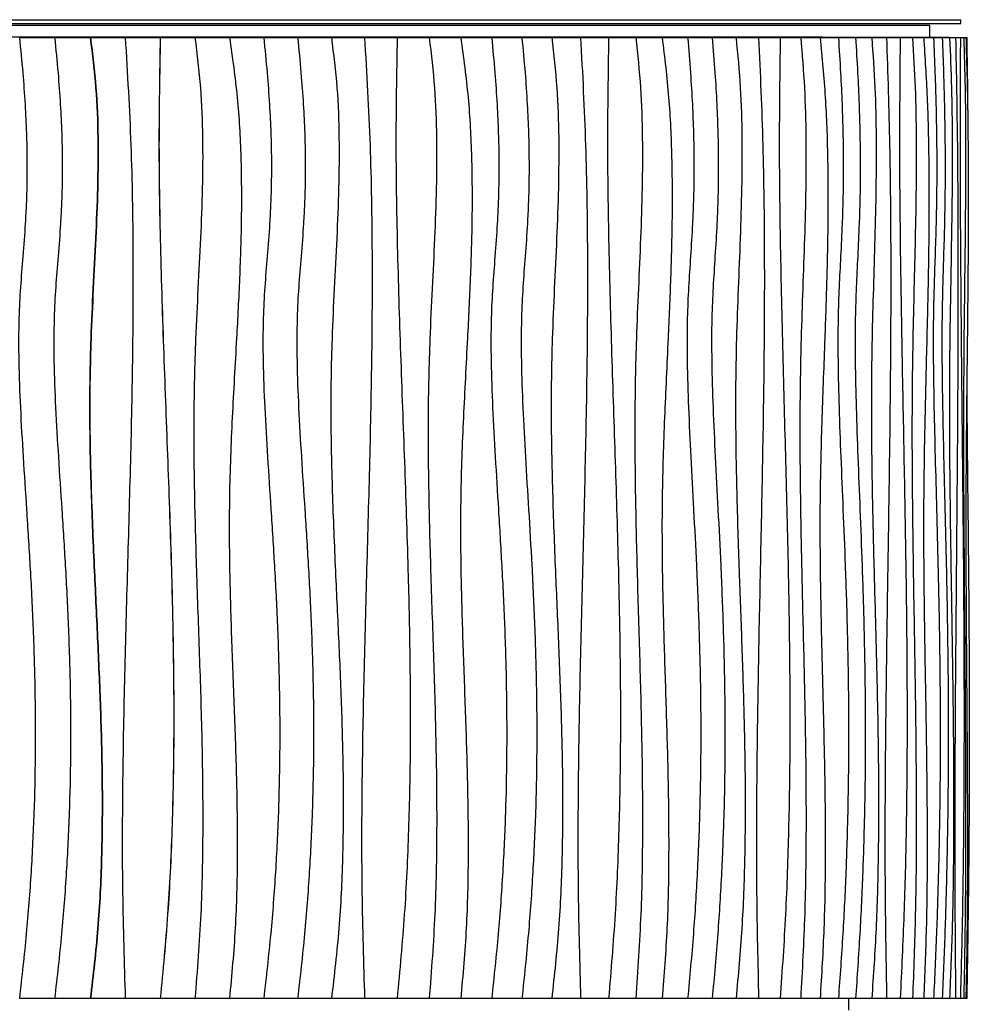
# Model space of a CAD drawing. Header units: millimetres. Extents: x 5 to 415, y 5 to 292.
# Tile 11 of 25: x 82 to 113, y 186 to 218. Entities that reach past the tile are written whole.
import ezdxf

# ---------------------------------------------------------------- set-up
doc = ezdxf.new("R2010")
doc.units = ezdxf.units.MM

msp = doc.modelspace()

# ---------------------------------------------------------------- linework, layer by layer
at = {"color": 7, "linetype": 'Continuous', "lineweight": 25}
for p, q in [((111.489, 218.15), (68.156, 218.15)), ((81.719, 218.337), (112.497, 218.337)), ((81.719, 218.212), (112.497, 218.212)), ((111.489, 217.775), (111.489, 218.15)), ((112.497, 218.212), (112.497, 218.337)), ((108.002, 217.775), (67.288, 217.775)), ((82.019, 217.759), (83.14, 217.759)), ((83.156, 217.759), (84.292, 217.759)), ((84.302, 217.759), (85.428, 217.759)), ((85.434, 217.759), (86.56, 217.759)), ((86.562, 217.759), (87.686, 217.759)), ((87.686, 217.759), (88.804, 217.759)), ((88.804, 217.759), (89.913, 217.759)), ((89.913, 217.759), (91.011, 217.759)), ((91.011, 217.759), (92.107, 217.759)), ((92.107, 217.759), (93.179, 217.759)), ((93.179, 217.759), (94.235, 217.759)), ((94.235, 217.759), (95.274, 217.759)), ((95.274, 217.759), (96.295, 217.759)), ((96.295, 217.759), (97.296, 217.759)), ((97.296, 217.759), (98.276, 217.759)), ((98.276, 217.759), (99.243, 217.759)), ((99.243, 217.759), (100.176, 217.759)), ((100.176, 217.759), (101.084, 217.759)), ((101.084, 217.759), (101.965, 217.759)), ((101.965, 217.759), (102.819, 217.759)), ((102.819, 217.759), (103.644, 217.759)), ((103.644, 217.759), (104.44, 217.759)), ((104.44, 217.759), (105.211, 217.759)), ((105.211, 217.759), (105.943, 217.759)), ((105.943, 217.759), (106.641, 217.759)), ((106.641, 217.759), (107.305, 217.759)), ((107.305, 217.759), (107.934, 217.759)), ((107.934, 217.759), (108.526, 217.759)), ((108.002, 217.775), (108.002, 217.759)), ((108.002, 217.775), (112.114, 217.775)), ((108.002, 217.775), (108.002, 217.759)), ((108.526, 217.759), (109.083, 217.759)), ((109.083, 217.759), (109.606, 217.759)), ((109.606, 217.759), (110.086, 217.759)), ((110.086, 217.759), (110.527, 217.759)), ((110.527, 217.759), (110.928, 217.759)), ((110.928, 217.759), (111.289, 217.759)), ((111.289, 217.759), (111.609, 217.759)), ((111.609, 217.759), (111.888, 217.759)), ((111.888, 217.759), (112.128, 217.759)), ((112.114, 217.759), (112.114, 217.775)), ((112.128, 217.759), (112.323, 217.759)), ((112.323, 217.759), (112.477, 217.759)), ((112.477, 217.759), (112.588, 217.759)), ((112.588, 217.759), (112.656, 217.759)), ((112.656, 217.759), (112.682, 217.759)), ((83.14, 186.634), (82.019, 186.634)), ((84.292, 186.634), (83.156, 186.634)), ((85.428, 186.634), (84.302, 186.634)), ((86.56, 186.634), (85.434, 186.634)), ((87.686, 186.634), (86.562, 186.634)), ((88.804, 186.634), (87.686, 186.634)), ((89.913, 186.634), (88.804, 186.634)), ((91.011, 186.634), (89.913, 186.634)), ((92.107, 186.634), (91.011, 186.634)), ((93.179, 186.634), (92.107, 186.634)), ((94.235, 186.634), (93.179, 186.634)), ((95.274, 186.634), (94.235, 186.634)), ((96.295, 186.634), (95.274, 186.634)), ((97.296, 186.634), (96.295, 186.634)), ((98.276, 186.634), (97.296, 186.634)), ((99.243, 186.634), (98.276, 186.634)), ((100.176, 186.634), (99.243, 186.634)), ((101.084, 186.634), (100.176, 186.634)), ((101.965, 186.634), (101.084, 186.634)), ((102.819, 186.634), (101.965, 186.634)), ((103.644, 186.634), (102.819, 186.634)), ((104.44, 186.634), (103.644, 186.634)), ((105.211, 186.634), (104.44, 186.634)), ((105.943, 186.634), (105.211, 186.634)), ((106.641, 186.634), (105.943, 186.634)), ((107.305, 186.634), (106.641, 186.634)), ((107.934, 186.634), (107.305, 186.634)), ((108.526, 186.634), (107.934, 186.634)), ((109.083, 186.634), (108.526, 186.634)), ((108.864, 186.259), (108.864, 186.634)), ((109.606, 186.634), (109.083, 186.634)), ((110.086, 186.634), (109.606, 186.634)), ((110.527, 186.634), (110.086, 186.634)), ((110.928, 186.634), (110.527, 186.634)), ((111.289, 186.634), (110.928, 186.634)), ((111.609, 186.634), (111.289, 186.634)), ((111.888, 186.634), (111.609, 186.634)), ((112.128, 186.634), (111.888, 186.634)), ((112.323, 186.634), (112.128, 186.634)), ((112.477, 186.634), (112.323, 186.634)), ((112.588, 186.634), (112.477, 186.634)), ((112.656, 186.634), (112.588, 186.634)), ((112.682, 186.634), (112.656, 186.634))]:
    msp.add_line(p, q, dxfattribs=at)
for points, knots in [([(81.999, 217.759), (82.037, 217.378), (82.11, 216.656), (82.184, 215.624), (82.229, 214.693), (82.248, 213.853), (82.245, 213.09), (82.225, 212.394), (82.183, 211.594), (82.114, 210.694), (82.029, 209.675), (81.97, 208.541), (81.972, 207.239), (82.027, 205.738), (82.121, 204.139), (82.234, 202.435), (82.349, 200.619), (82.447, 198.683), (82.51, 196.62), (82.52, 194.594), (82.476, 192.619), (82.383, 190.706), (82.232, 188.699), (82.078, 187.333), (81.999, 186.634)], [0, 0, 0, 0, 0.0367776, 0.0698355, 0.0995807, 0.1264174, 0.1507455, 0.1729586, 0.1934435, 0.2277612, 0.2598169, 0.2918548, 0.3369819, 0.3850726, 0.4363743, 0.4910896, 0.5494043, 0.611509, 0.6776136, 0.7479588, 0.8063853, 0.8677528, 0.9322295, 1, 1, 1, 1]), ([(83.14, 217.759), (83.179, 217.378), (83.252, 216.656), (83.326, 215.624), (83.372, 214.693), (83.39, 213.853), (83.387, 213.09), (83.367, 212.394), (83.325, 211.594), (83.256, 210.694), (83.17, 209.675), (83.111, 208.541), (83.112, 207.239), (83.168, 205.738), (83.263, 204.139), (83.376, 202.435), (83.492, 200.619), (83.59, 198.683), (83.654, 196.62), (83.664, 194.594), (83.62, 192.619), (83.526, 190.706), (83.374, 188.699), (83.22, 187.333), (83.14, 186.634)], [0, 0, 0, 0, 0.036778, 0.069835, 0.099581, 0.126417, 0.150745, 0.172959, 0.193444, 0.227761, 0.259817, 0.291855, 0.336982, 0.385073, 0.436374, 0.49109, 0.549404, 0.611509, 0.677614, 0.747959, 0.806385, 0.867753, 0.93223, 1, 1, 1, 1]), ([(84.292, 217.759), (84.359, 217.218), (84.493, 216.139), (84.549, 214.509), (84.535, 212.883), (84.467, 211.257), (84.381, 209.63), (84.287, 207.693), (84.256, 205.441), (84.316, 202.879), (84.422, 200.409), (84.538, 198.032), (84.633, 195.747), (84.687, 193.463), (84.667, 191.182), (84.561, 188.901), (84.382, 187.39), (84.292, 186.634)], [0, 0, 0, 0, 0.0524314, 0.1046165, 0.1567784, 0.2090007, 0.2612785, 0.3135711, 0.3957307, 0.477948, 0.5602295, 0.6336943, 0.7070915, 0.7803746, 0.8535463, 0.9266898, 1, 1, 1, 1]), ([(84.302, 217.759), (84.37, 217.218), (84.504, 216.139), (84.56, 214.509), (84.545, 212.883), (84.478, 211.257), (84.392, 209.63), (84.298, 207.693), (84.266, 205.441), (84.326, 202.879), (84.433, 200.409), (84.549, 198.032), (84.644, 195.747), (84.697, 193.463), (84.678, 191.182), (84.572, 188.901), (84.392, 187.39), (84.302, 186.634)], [0, 0, 0, 0, 0.0524314, 0.1046165, 0.1567784, 0.2090007, 0.2612785, 0.3135711, 0.3957307, 0.477948, 0.5602295, 0.6336943, 0.7070915, 0.7803746, 0.8535463, 0.9266898, 1, 1, 1, 1]), ([(85.428, 217.759), (85.497, 216.597), (85.634, 214.276), (85.688, 210.789), (85.669, 207.303), (85.592, 203.817), (85.492, 200.352), (85.395, 196.907), (85.333, 193.483), (85.322, 190.057), (85.393, 187.775), (85.428, 186.634)], [0, 0, 0, 0, 0.112064, 0.224016, 0.335965, 0.447949, 0.559964, 0.669984, 0.779986, 0.889975, 1, 1, 1, 1]), ([(86.56, 217.759), (86.54, 216.596), (86.498, 214.271), (86.564, 210.782), (86.677, 207.293), (86.814, 203.803), (86.927, 200.563), (86.993, 197.573), (87.006, 194.834), (86.951, 192.096), (86.822, 189.361), (86.647, 187.543), (86.56, 186.634)], [0, 0, 0, 0, 0.111934, 0.223961, 0.336079, 0.44823, 0.560338, 0.648348, 0.736281, 0.824152, 0.912022, 1, 1, 1, 1]), ([(86.562, 217.759), (86.541, 216.596), (86.5, 214.271), (86.565, 210.782), (86.678, 207.293), (86.815, 203.803), (86.929, 200.563), (86.995, 197.573), (87.008, 194.834), (86.953, 192.096), (86.823, 189.361), (86.649, 187.543), (86.562, 186.634)], [0, 0, 0, 0, 0.111934, 0.223961, 0.336079, 0.44823, 0.560338, 0.648348, 0.736281, 0.824152, 0.912022, 1, 1, 1, 1]), ([(87.686, 217.759), (87.752, 217.218), (87.885, 216.139), (87.943, 214.51), (87.932, 212.884), (87.869, 211.258), (87.783, 209.632), (87.685, 207.695), (87.635, 205.447), (87.662, 202.889), (87.737, 200.27), (87.835, 197.591), (87.92, 194.851), (87.95, 192.111), (87.902, 189.369), (87.758, 187.546), (87.686, 186.634)], [0, 0, 0, 0, 0.052421, 0.104622, 0.156803, 0.209041, 0.261328, 0.313621, 0.395738, 0.477846, 0.559985, 0.648008, 0.736005, 0.823955, 0.9119, 1, 1, 1, 1]), ([(88.804, 217.759), (88.897, 217.114), (89.082, 215.826), (89.186, 213.876), (89.198, 211.925), (89.136, 209.972), (89.023, 207.815), (88.885, 205.455), (88.784, 202.892), (88.8, 200.42), (88.875, 198.044), (88.966, 195.76), (89.043, 193.478), (89.066, 191.196), (89.016, 188.911), (88.875, 187.393), (88.804, 186.634)], [0, 0, 0, 0, 0.062695, 0.125195, 0.187748, 0.250452, 0.313296, 0.39568, 0.477991, 0.560181, 0.633534, 0.70686, 0.780132, 0.853345, 0.92657, 1, 1, 1, 1]), ([(89.913, 217.759), (89.951, 217.378), (90.025, 216.656), (90.1, 215.624), (90.145, 214.693), (90.164, 213.853), (90.161, 213.09), (90.14, 212.394), (90.099, 211.594), (90.029, 210.694), (89.943, 209.675), (89.884, 208.541), (89.885, 207.239), (89.941, 205.738), (90.036, 204.139), (90.15, 202.435), (90.265, 200.619), (90.364, 198.683), (90.428, 196.62), (90.438, 194.594), (90.394, 192.619), (90.3, 190.706), (90.148, 188.699), (89.992, 187.333), (89.913, 186.634)], [0, 0, 0, 0, 0.0367776, 0.0698355, 0.0995807, 0.1264174, 0.1507455, 0.1729586, 0.1934435, 0.2277612, 0.2598169, 0.2918548, 0.3369819, 0.3850726, 0.4363743, 0.4910896, 0.5494043, 0.611509, 0.6776136, 0.7479588, 0.8063853, 0.8677528, 0.9322295, 1, 1, 1, 1]), ([(91.011, 217.759), (91.049, 217.378), (91.122, 216.656), (91.197, 215.624), (91.242, 214.693), (91.261, 213.853), (91.258, 213.09), (91.237, 212.394), (91.196, 211.594), (91.127, 210.694), (91.041, 209.675), (90.982, 208.541), (90.983, 207.239), (91.039, 205.738), (91.133, 204.139), (91.247, 202.435), (91.362, 200.619), (91.46, 198.683), (91.524, 196.62), (91.534, 194.594), (91.49, 192.619), (91.396, 190.706), (91.245, 188.699), (91.09, 187.333), (91.011, 186.634)], [0, 0, 0, 0, 0.036778, 0.069835, 0.099581, 0.126417, 0.150745, 0.172959, 0.193444, 0.227761, 0.259817, 0.291855, 0.336982, 0.385073, 0.436374, 0.49109, 0.549404, 0.611509, 0.677614, 0.747959, 0.806385, 0.867753, 0.93223, 1, 1, 1, 1]), ([(92.107, 217.759), (92.174, 217.218), (92.306, 216.139), (92.362, 214.509), (92.347, 212.883), (92.281, 211.257), (92.196, 209.63), (92.103, 207.693), (92.072, 205.441), (92.131, 202.879), (92.236, 200.409), (92.351, 198.032), (92.445, 195.747), (92.498, 193.463), (92.479, 191.182), (92.374, 188.901), (92.196, 187.39), (92.107, 186.634)], [0, 0, 0, 0, 0.0524314, 0.1046165, 0.1567784, 0.2090007, 0.2612785, 0.3135711, 0.3957307, 0.477948, 0.5602295, 0.6336943, 0.7070915, 0.7803746, 0.8535463, 0.9266898, 1, 1, 1, 1]), ([(93.179, 217.759), (93.246, 216.597), (93.38, 214.276), (93.433, 210.789), (93.414, 207.303), (93.339, 203.817), (93.241, 200.352), (93.146, 196.907), (93.085, 193.483), (93.075, 190.057), (93.144, 187.775), (93.179, 186.634)], [0, 0, 0, 0, 0.1120636, 0.2240162, 0.3359651, 0.4479495, 0.5599643, 0.6699835, 0.779986, 0.8899749, 1, 1, 1, 1]), ([(94.235, 217.759), (94.215, 216.596), (94.175, 214.271), (94.238, 210.782), (94.348, 207.293), (94.481, 203.803), (94.59, 200.563), (94.654, 197.573), (94.667, 194.834), (94.614, 192.096), (94.488, 189.361), (94.319, 187.543), (94.235, 186.634)], [0, 0, 0, 0, 0.111934, 0.223961, 0.336079, 0.44823, 0.560338, 0.648348, 0.736281, 0.824152, 0.912022, 1, 1, 1, 1]), ([(95.274, 217.759), (95.337, 217.218), (95.464, 216.139), (95.52, 214.51), (95.51, 212.884), (95.449, 211.258), (95.367, 209.632), (95.273, 207.695), (95.225, 205.447), (95.251, 202.889), (95.323, 200.27), (95.417, 197.591), (95.498, 194.851), (95.527, 192.111), (95.481, 189.369), (95.343, 187.546), (95.274, 186.634)], [0, 0, 0, 0, 0.052421, 0.104622, 0.156803, 0.209041, 0.261328, 0.313621, 0.395738, 0.477846, 0.559985, 0.648008, 0.736005, 0.823955, 0.9119, 1, 1, 1, 1]), ([(96.295, 217.759), (96.383, 217.114), (96.559, 215.826), (96.657, 213.876), (96.669, 211.925), (96.61, 209.972), (96.503, 207.815), (96.372, 205.455), (96.276, 202.892), (96.291, 200.42), (96.362, 198.044), (96.449, 195.76), (96.521, 193.478), (96.544, 191.196), (96.496, 188.911), (96.362, 187.393), (96.295, 186.634)], [0, 0, 0, 0, 0.062695, 0.125195, 0.187748, 0.250452, 0.313296, 0.39568, 0.477991, 0.560181, 0.633534, 0.70686, 0.780132, 0.853345, 0.92657, 1, 1, 1, 1]), ([(97.296, 217.759), (97.332, 217.378), (97.401, 216.656), (97.471, 215.624), (97.514, 214.693), (97.532, 213.853), (97.529, 213.09), (97.509, 212.394), (97.47, 211.594), (97.405, 210.694), (97.324, 209.675), (97.268, 208.541), (97.27, 207.239), (97.322, 205.738), (97.411, 204.139), (97.518, 202.435), (97.627, 200.619), (97.72, 198.683), (97.78, 196.62), (97.789, 194.594), (97.748, 192.619), (97.659, 190.706), (97.516, 188.699), (97.371, 187.333), (97.296, 186.634)], [0, 0, 0, 0, 0.036778, 0.069835, 0.099581, 0.126417, 0.150745, 0.172959, 0.193444, 0.227761, 0.259817, 0.291855, 0.336982, 0.385073, 0.436374, 0.49109, 0.549404, 0.611509, 0.677614, 0.747959, 0.806385, 0.867753, 0.93223, 1, 1, 1, 1]), ([(98.276, 217.759), (98.311, 217.378), (98.379, 216.656), (98.449, 215.624), (98.491, 214.693), (98.508, 213.853), (98.505, 213.09), (98.486, 212.394), (98.448, 211.594), (98.383, 210.694), (98.303, 209.675), (98.249, 208.541), (98.25, 207.239), (98.302, 205.738), (98.389, 204.139), (98.495, 202.435), (98.602, 200.619), (98.694, 198.683), (98.753, 196.62), (98.762, 194.594), (98.721, 192.619), (98.634, 190.706), (98.493, 188.699), (98.349, 187.333), (98.276, 186.634)], [0, 0, 0, 0, 0.036778, 0.069835, 0.099581, 0.126417, 0.150745, 0.172959, 0.193444, 0.227761, 0.259817, 0.291855, 0.336982, 0.385073, 0.436374, 0.49109, 0.549404, 0.611509, 0.677614, 0.747959, 0.806385, 0.867753, 0.93223, 1, 1, 1, 1]), ([(99.243, 217.759), (99.304, 217.218), (99.426, 216.139), (99.477, 214.509), (99.463, 212.883), (99.402, 211.257), (99.324, 209.63), (99.238, 207.693), (99.21, 205.441), (99.264, 202.879), (99.361, 200.409), (99.467, 198.032), (99.553, 195.747), (99.602, 193.463), (99.584, 191.182), (99.488, 188.901), (99.324, 187.39), (99.243, 186.634)], [0, 0, 0, 0, 0.0524314, 0.1046165, 0.1567784, 0.2090007, 0.2612785, 0.3135711, 0.3957307, 0.477948, 0.5602295, 0.6336943, 0.7070915, 0.7803746, 0.8535463, 0.9266898, 1, 1, 1, 1]), ([(100.176, 217.759), (100.237, 216.597), (100.359, 214.276), (100.407, 210.789), (100.39, 207.303), (100.322, 203.817), (100.233, 200.352), (100.146, 196.907), (100.091, 193.483), (100.081, 190.057), (100.144, 187.775), (100.176, 186.634)], [0, 0, 0, 0, 0.1120636, 0.2240162, 0.3359651, 0.4479495, 0.5599643, 0.6699835, 0.779986, 0.8899749, 1, 1, 1, 1]), ([(101.084, 217.759), (101.066, 216.596), (101.03, 214.271), (101.087, 210.782), (101.186, 207.293), (101.305, 203.803), (101.404, 200.563), (101.461, 197.573), (101.473, 194.834), (101.425, 192.096), (101.312, 189.361), (101.16, 187.543), (101.084, 186.634)], [0, 0, 0, 0, 0.111934, 0.223961, 0.336079, 0.44823, 0.560338, 0.648348, 0.736281, 0.824152, 0.912022, 1, 1, 1, 1]), ([(101.965, 217.759), (102.022, 217.218), (102.135, 216.139), (102.184, 214.51), (102.176, 212.884), (102.121, 211.258), (102.048, 209.632), (101.964, 207.695), (101.922, 205.447), (101.945, 202.889), (102.009, 200.27), (102.092, 197.591), (102.165, 194.851), (102.19, 192.111), (102.15, 189.369), (102.027, 187.546), (101.965, 186.634)], [0, 0, 0, 0, 0.052421, 0.104622, 0.156803, 0.209041, 0.261328, 0.313621, 0.395738, 0.477846, 0.559985, 0.648008, 0.736005, 0.823955, 0.9119, 1, 1, 1, 1]), ([(102.819, 217.759), (102.897, 217.114), (103.051, 215.826), (103.138, 213.876), (103.148, 211.925), (103.096, 209.972), (103.002, 207.815), (102.887, 205.455), (102.803, 202.892), (102.816, 200.42), (102.879, 198.044), (102.955, 195.76), (103.019, 193.478), (103.038, 191.196), (102.996, 188.911), (102.878, 187.393), (102.819, 186.634)], [0, 0, 0, 0, 0.062695, 0.125195, 0.187748, 0.250452, 0.313296, 0.39568, 0.477991, 0.560181, 0.633534, 0.70686, 0.780132, 0.853345, 0.92657, 1, 1, 1, 1]), ([(103.644, 217.759), (103.676, 217.378), (103.736, 216.656), (103.797, 215.624), (103.834, 214.693), (103.849, 213.853), (103.847, 213.09), (103.83, 212.394), (103.796, 211.594), (103.739, 210.694), (103.669, 209.675), (103.621, 208.541), (103.622, 207.239), (103.668, 205.738), (103.745, 204.139), (103.838, 202.435), (103.932, 200.619), (104.012, 198.683), (104.065, 196.62), (104.073, 194.594), (104.037, 192.619), (103.96, 190.706), (103.836, 188.699), (103.709, 187.333), (103.644, 186.634)], [0, 0, 0, 0, 0.036778, 0.069835, 0.099581, 0.126417, 0.150745, 0.172959, 0.193444, 0.227761, 0.259817, 0.291855, 0.336982, 0.385073, 0.436374, 0.49109, 0.549404, 0.611509, 0.677614, 0.747959, 0.806385, 0.867753, 0.93223, 1, 1, 1, 1]), ([(104.44, 217.759), (104.47, 217.378), (104.528, 216.656), (104.588, 215.624), (104.624, 214.693), (104.639, 213.853), (104.636, 213.09), (104.62, 212.394), (104.587, 211.594), (104.532, 210.694), (104.463, 209.675), (104.416, 208.541), (104.418, 207.239), (104.462, 205.738), (104.537, 204.139), (104.628, 202.435), (104.719, 200.619), (104.798, 198.683), (104.848, 196.62), (104.856, 194.594), (104.821, 192.619), (104.746, 190.706), (104.626, 188.699), (104.503, 187.333), (104.44, 186.634)], [0, 0, 0, 0, 0.036778, 0.069835, 0.099581, 0.126417, 0.150745, 0.172959, 0.193444, 0.227761, 0.259817, 0.291855, 0.336982, 0.385073, 0.436374, 0.49109, 0.549404, 0.611509, 0.677614, 0.747959, 0.806385, 0.867753, 0.93223, 1, 1, 1, 1]), ([(105.211, 217.759), (105.263, 217.218), (105.366, 216.139), (105.409, 214.509), (105.398, 212.883), (105.346, 211.257), (105.28, 209.63), (105.207, 207.693), (105.184, 205.441), (105.229, 202.879), (105.311, 200.409), (105.4, 198.032), (105.473, 195.747), (105.514, 193.463), (105.5, 191.182), (105.418, 188.901), (105.28, 187.39), (105.211, 186.634)], [0, 0, 0, 0, 0.0524314, 0.1046165, 0.1567784, 0.2090007, 0.2612785, 0.3135711, 0.3957307, 0.477948, 0.5602295, 0.6336943, 0.7070915, 0.7803746, 0.8535463, 0.9266898, 1, 1, 1, 1]), ([(105.943, 217.759), (105.993, 216.597), (106.095, 214.276), (106.135, 210.789), (106.121, 207.303), (106.064, 203.817), (105.99, 200.352), (105.918, 196.907), (105.872, 193.483), (105.863, 190.057), (105.916, 187.775), (105.943, 186.634)], [0, 0, 0, 0, 0.1120636, 0.2240162, 0.3359651, 0.4479495, 0.5599643, 0.6699835, 0.779986, 0.8899749, 1, 1, 1, 1]), ([(106.641, 217.759), (106.626, 216.596), (106.596, 214.271), (106.643, 210.782), (106.724, 207.293), (106.822, 203.803), (106.903, 200.563), (106.95, 197.573), (106.96, 194.834), (106.92, 192.096), (106.828, 189.361), (106.703, 187.543), (106.641, 186.634)], [0, 0, 0, 0, 0.111934, 0.223961, 0.336079, 0.44823, 0.560338, 0.648348, 0.736281, 0.824152, 0.912022, 1, 1, 1, 1]), ([(107.305, 217.759), (107.35, 217.218), (107.441, 216.139), (107.481, 214.51), (107.474, 212.884), (107.43, 211.258), (107.372, 209.632), (107.304, 207.695), (107.27, 205.447), (107.288, 202.889), (107.34, 200.27), (107.407, 197.591), (107.466, 194.851), (107.486, 192.111), (107.453, 189.369), (107.354, 187.546), (107.305, 186.634)], [0, 0, 0, 0, 0.052421, 0.104622, 0.156803, 0.209041, 0.261328, 0.313621, 0.395738, 0.477846, 0.559985, 0.648008, 0.736005, 0.823955, 0.9119, 1, 1, 1, 1]), ([(107.934, 217.759), (107.995, 217.114), (108.118, 215.826), (108.186, 213.876), (108.194, 211.925), (108.153, 209.972), (108.079, 207.815), (107.987, 205.455), (107.92, 202.892), (107.931, 200.42), (107.981, 198.044), (108.041, 195.76), (108.092, 193.478), (108.107, 191.196), (108.074, 188.911), (107.98, 187.393), (107.934, 186.634)], [0, 0, 0, 0, 0.062695, 0.125195, 0.187748, 0.250452, 0.313296, 0.39568, 0.477991, 0.560181, 0.633534, 0.70686, 0.780132, 0.853345, 0.92657, 1, 1, 1, 1]), ([(108.526, 217.759), (108.551, 217.378), (108.597, 216.656), (108.645, 215.624), (108.674, 214.693), (108.686, 213.853), (108.684, 213.09), (108.671, 212.394), (108.644, 211.594), (108.6, 210.694), (108.545, 209.675), (108.508, 208.541), (108.509, 207.239), (108.544, 205.738), (108.604, 204.139), (108.677, 202.435), (108.75, 200.619), (108.813, 198.683), (108.854, 196.62), (108.86, 194.594), (108.832, 192.619), (108.772, 190.706), (108.676, 188.699), (108.577, 187.333), (108.526, 186.634)], [0, 0, 0, 0, 0.036778, 0.069835, 0.099581, 0.126417, 0.150745, 0.172959, 0.193444, 0.227761, 0.259817, 0.291855, 0.336982, 0.385073, 0.436374, 0.49109, 0.549404, 0.611509, 0.677614, 0.747959, 0.806385, 0.867753, 0.93223, 1, 1, 1, 1]), ([(109.083, 217.759), (109.106, 217.378), (109.151, 216.656), (109.196, 215.624), (109.223, 214.693), (109.235, 213.853), (109.233, 213.09), (109.221, 212.394), (109.195, 211.594), (109.153, 210.694), (109.101, 209.675), (109.065, 208.541), (109.066, 207.239), (109.1, 205.738), (109.157, 204.139), (109.226, 202.435), (109.296, 200.619), (109.356, 198.683), (109.395, 196.62), (109.401, 194.594), (109.374, 192.619), (109.317, 190.706), (109.225, 188.699), (109.131, 187.333), (109.083, 186.634)], [0, 0, 0, 0, 0.0367776, 0.0698355, 0.0995807, 0.1264174, 0.1507455, 0.1729586, 0.1934435, 0.2277612, 0.2598169, 0.2918548, 0.3369819, 0.3850726, 0.4363743, 0.4910896, 0.5494043, 0.611509, 0.6776136, 0.7479588, 0.8063853, 0.8677528, 0.9322295, 1, 1, 1, 1]), ([(109.606, 217.759), (109.645, 217.218), (109.722, 216.139), (109.754, 214.509), (109.746, 212.883), (109.707, 211.257), (109.657, 209.63), (109.603, 207.693), (109.585, 205.441), (109.62, 202.879), (109.681, 200.409), (109.748, 198.032), (109.802, 195.747), (109.833, 193.463), (109.822, 191.182), (109.761, 188.901), (109.658, 187.39), (109.606, 186.634)], [0, 0, 0, 0, 0.0524314, 0.1046165, 0.1567784, 0.2090007, 0.2612785, 0.3135711, 0.3957307, 0.477948, 0.5602295, 0.6336943, 0.7070915, 0.7803746, 0.8535463, 0.9266898, 1, 1, 1, 1]), ([(110.086, 217.759), (110.123, 216.597), (110.197, 214.276), (110.227, 210.789), (110.216, 207.303), (110.175, 203.817), (110.12, 200.352), (110.068, 196.907), (110.034, 193.483), (110.028, 190.057), (110.067, 187.775), (110.086, 186.634)], [0, 0, 0, 0, 0.1120636, 0.2240162, 0.3359651, 0.4479495, 0.5599643, 0.6699835, 0.779986, 0.8899749, 1, 1, 1, 1]), ([(110.527, 217.759), (110.516, 216.596), (110.495, 214.271), (110.528, 210.782), (110.586, 207.293), (110.656, 203.803), (110.714, 200.563), (110.747, 197.573), (110.754, 194.834), (110.726, 192.096), (110.66, 189.361), (110.571, 187.543), (110.527, 186.634)], [0, 0, 0, 0, 0.111934, 0.223961, 0.336079, 0.44823, 0.560338, 0.648348, 0.736281, 0.824152, 0.912022, 1, 1, 1, 1]), ([(110.928, 217.759), (110.959, 217.218), (111.022, 216.139), (111.05, 214.51), (111.045, 212.884), (111.015, 211.258), (110.974, 209.632), (110.927, 207.695), (110.903, 205.447), (110.916, 202.889), (110.952, 200.27), (110.999, 197.591), (111.039, 194.851), (111.054, 192.111), (111.031, 189.369), (110.962, 187.546), (110.928, 186.634)], [0, 0, 0, 0, 0.052421, 0.104622, 0.156803, 0.209041, 0.261328, 0.313621, 0.395738, 0.477846, 0.559985, 0.648008, 0.736005, 0.823955, 0.9119, 1, 1, 1, 1]), ([(111.289, 217.759), (111.33, 217.114), (111.412, 215.826), (111.458, 213.876), (111.464, 211.925), (111.436, 209.972), (111.386, 207.815), (111.325, 205.455), (111.28, 202.892), (111.287, 200.42), (111.32, 198.044), (111.361, 195.76), (111.395, 193.478), (111.405, 191.196), (111.383, 188.911), (111.32, 187.393), (111.289, 186.634)], [0, 0, 0, 0, 0.062695, 0.125195, 0.187748, 0.250452, 0.313296, 0.39568, 0.477991, 0.560181, 0.633534, 0.70686, 0.780132, 0.853345, 0.92657, 1, 1, 1, 1]), ([(111.609, 217.759), (111.625, 217.378), (111.655, 216.656), (111.686, 215.624), (111.705, 214.693), (111.712, 213.853), (111.711, 213.09), (111.703, 212.394), (111.686, 211.594), (111.657, 210.694), (111.621, 209.675), (111.597, 208.541), (111.597, 207.239), (111.621, 205.738), (111.66, 204.139), (111.707, 202.435), (111.754, 200.619), (111.795, 198.683), (111.822, 196.62), (111.826, 194.594), (111.807, 192.619), (111.768, 190.706), (111.706, 188.699), (111.642, 187.333), (111.609, 186.634)], [0, 0, 0, 0, 0.036778, 0.069835, 0.099581, 0.126417, 0.150745, 0.172959, 0.193444, 0.227761, 0.259817, 0.291855, 0.336982, 0.385073, 0.436374, 0.49109, 0.549404, 0.611509, 0.677614, 0.747959, 0.806385, 0.867753, 0.93223, 1, 1, 1, 1]), ([(111.888, 217.759), (111.903, 217.378), (111.931, 216.656), (111.959, 215.624), (111.976, 214.693), (111.983, 213.853), (111.982, 213.09), (111.974, 212.394), (111.959, 211.594), (111.932, 210.694), (111.9, 209.675), (111.877, 208.541), (111.878, 207.239), (111.899, 205.738), (111.935, 204.139), (111.978, 202.435), (112.022, 200.619), (112.059, 198.683), (112.083, 196.62), (112.087, 194.594), (112.07, 192.619), (112.035, 190.706), (111.977, 188.699), (111.919, 187.333), (111.888, 186.634)], [0, 0, 0, 0, 0.036778, 0.069835, 0.099581, 0.126417, 0.150745, 0.172959, 0.193444, 0.227761, 0.259817, 0.291855, 0.336982, 0.385073, 0.436374, 0.49109, 0.549404, 0.611509, 0.677614, 0.747959, 0.806385, 0.867753, 0.93223, 1, 1, 1, 1]), ([(112.128, 217.759), (112.151, 217.218), (112.197, 216.139), (112.216, 214.509), (112.211, 212.883), (112.188, 211.257), (112.159, 209.63), (112.126, 207.693), (112.116, 205.441), (112.136, 202.879), (112.173, 200.409), (112.212, 198.032), (112.245, 195.747), (112.263, 193.463), (112.256, 191.182), (112.22, 188.901), (112.159, 187.39), (112.128, 186.634)], [0, 0, 0, 0, 0.0524314, 0.1046165, 0.1567784, 0.2090007, 0.2612785, 0.3135711, 0.3957307, 0.477948, 0.5602295, 0.6336943, 0.7070915, 0.7803746, 0.8535463, 0.9266898, 1, 1, 1, 1]), ([(112.323, 217.759), (112.344, 216.597), (112.386, 214.276), (112.403, 210.789), (112.397, 207.303), (112.374, 203.817), (112.343, 200.352), (112.313, 196.907), (112.294, 193.483), (112.291, 190.057), (112.313, 187.775), (112.323, 186.634)], [0, 0, 0, 0, 0.112064, 0.224016, 0.335965, 0.447949, 0.559964, 0.669984, 0.779986, 0.889975, 1, 1, 1, 1]), ([(112.477, 217.759), (112.471, 216.596), (112.46, 214.271), (112.478, 210.782), (112.508, 207.293), (112.545, 203.803), (112.576, 200.563), (112.594, 197.573), (112.597, 194.834), (112.582, 192.096), (112.547, 189.361), (112.5, 187.543), (112.477, 186.634)], [0, 0, 0, 0, 0.111934, 0.223961, 0.336079, 0.44823, 0.560338, 0.648348, 0.736281, 0.824152, 0.912022, 1, 1, 1, 1]), ([(112.588, 217.759), (112.603, 217.218), (112.634, 216.139), (112.648, 214.51), (112.645, 212.884), (112.63, 211.258), (112.61, 209.632), (112.587, 207.695), (112.576, 205.447), (112.582, 202.889), (112.6, 200.27), (112.622, 197.591), (112.642, 194.851), (112.649, 192.111), (112.638, 189.369), (112.604, 187.546), (112.588, 186.634)], [0, 0, 0, 0, 0.052421, 0.104622, 0.156803, 0.209041, 0.261328, 0.313621, 0.395738, 0.477846, 0.559985, 0.648008, 0.736005, 0.823955, 0.9119, 1, 1, 1, 1]), ([(112.656, 217.759), (112.674, 217.114), (112.711, 215.826), (112.731, 213.876), (112.734, 211.925), (112.722, 209.972), (112.699, 207.815), (112.672, 205.455), (112.652, 202.892), (112.655, 200.42), (112.67, 198.044), (112.688, 195.76), (112.703, 193.478), (112.708, 191.196), (112.698, 188.911), (112.67, 187.393), (112.656, 186.634)], [0, 0, 0, 0, 0.062695, 0.125195, 0.187748, 0.250452, 0.313296, 0.39568, 0.477991, 0.560181, 0.633534, 0.70686, 0.780132, 0.853345, 0.92657, 1, 1, 1, 1]), ([(112.682, 217.759), (112.688, 217.378), (112.7, 216.656), (112.712, 215.637), (112.717, 214.998), (112.719, 214.702)], [0, 0, 0, 0, 0.374009, 0.71019, 1, 1, 1, 1]), ([(112.684, 206.389), (112.685, 206.183), (112.688, 205.444), (112.702, 204.139), (112.72, 202.435), (112.739, 200.619), (112.755, 198.683), (112.765, 196.62), (112.767, 194.594), (112.76, 192.619), (112.744, 190.706), (112.72, 188.699), (112.695, 187.333), (112.682, 186.634)], [0, 0, 0, 0, 0.03123, 0.112052, 0.198252, 0.290122, 0.387963, 0.492106, 0.602929, 0.694975, 0.791655, 0.893233, 1, 1, 1, 1])]:
    msp.add_open_spline(points, degree=3, knots=knots, dxfattribs=at)

doc.saveas('drawing.dxf')
